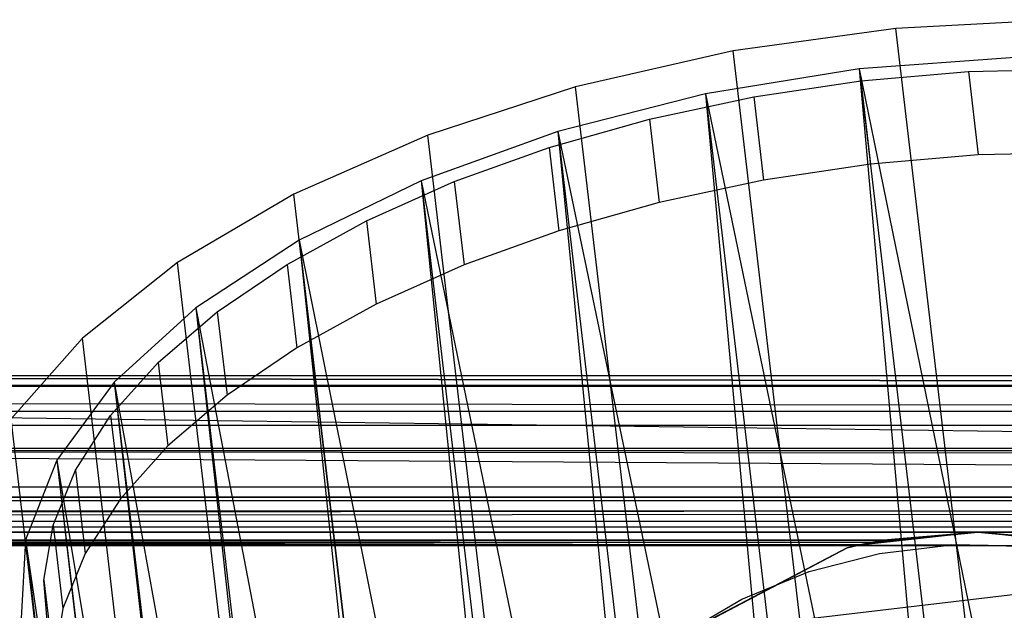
# Model space of a CAD drawing. Extents: x -23.4 to 23.6, y 0.3 to 4.
# Tile 100 of 189: x -16.222 to -15.422, y 3.472 to 3.952. Entities that reach past the tile are written whole.
import ezdxf

# ---------------------------------------------------------------- set-up
doc = ezdxf.new("R2010")
doc.units = 0
doc.header["$MEASUREMENT"] = 0
doc.layers.get('0').update_dxf_attribs({"color": 13, "linetype": 'CONTINUOUS'})

# ---------------------------------------------------------------- blocks, each defined once
blk = doc.blocks.new('FOURTY_V_PM_STL')
at = {"color": 0}
for p, q in [((-15.37762, 3.95225, -2.17325), (-15.51018, 3.94522, -2.18794)), ((-15.37762, 3.95225, -2.17325), (-15.51018, 3.94522, -2.18794)), ((-15.51018, 3.94522, -2.18794), (-15.64237, 3.92684, -2.18303)), ((-15.51018, 3.94522, -2.18794), (-15.64237, 3.92684, -2.18303)), ((-15.17212, 1.06689, -3.86117), (-15.51018, 3.94522, -2.18794)), ((-15.17212, 1.06689, -3.86117), (-15.51018, 3.94522, -2.18794)), ((-15.64237, 3.92684, -2.18303), (-15.77039, 3.89764, -2.15866)), ((-15.64237, 3.92684, -2.18303), (-15.77039, 3.89764, -2.15866)), ((-15.30431, 1.04851, -3.85626), (-15.64237, 3.92684, -2.18303)), ((-15.30431, 1.04851, -3.85626), (-15.64237, 3.92684, -2.18303)), ((-15.41371, 3.92161, -2.12783), (-15.53997, 3.91235, -2.13741)), ((-15.41371, 3.92161, -2.12783), (-15.53997, 3.91235, -2.13741)), ((-15.53997, 3.91235, -2.13741), (-15.66493, 3.8921, -2.12783)), ((-15.53997, 3.91235, -2.13741), (-15.66493, 3.8921, -2.12783)), ((-15.53997, 3.91235, -2.13741), (-15.32075, 2.83894, -2.76086)), ((-15.53997, 3.91235, -2.13741), (-15.32075, 2.83894, -2.76086)), ((-15.53997, 3.91235, -2.13741), (-15.41297, 2.83108, -2.76597)), ((-15.53997, 3.91235, -2.13741), (-15.41297, 2.83108, -2.76597)), ((-15.53997, 3.91235, -2.13741), (-15.44363, 2.82715, -2.7654)), ((-15.53997, 3.91235, -2.13741), (-15.44363, 2.82715, -2.7654)), ((-15.45138, 3.9101, -2.11564), (-15.36466, 3.9121, -2.10156)), ((-15.45138, 3.9101, -2.11564), (-15.36466, 3.9121, -2.10156)), ((-15.53882, 3.90257, -2.12036), (-15.45138, 3.9101, -2.11564)), ((-15.53882, 3.90257, -2.12036), (-15.45138, 3.9101, -2.11564)), ((-15.45138, 3.9101, -2.11564), (-15.44343, 3.84237, -2.15501)), ((-15.45138, 3.9101, -2.11564), (-15.44343, 3.84237, -2.15501)), ((-15.77039, 3.89764, -2.15866), (-15.89056, 3.85846, -2.11554)), ((-15.77039, 3.89764, -2.15866), (-15.89056, 3.85846, -2.11554)), ((-15.43233, 1.01931, -3.83189), (-15.77039, 3.89764, -2.15866)), ((-15.43233, 1.01931, -3.83189), (-15.77039, 3.89764, -2.15866)), ((-15.62562, 3.88963, -2.11564), (-15.53882, 3.90257, -2.12036)), ((-15.62562, 3.88963, -2.11564), (-15.53882, 3.90257, -2.12036)), ((-15.53882, 3.90257, -2.12036), (-15.53086, 3.83485, -2.15973)), ((-15.53882, 3.90257, -2.12036), (-15.53086, 3.83485, -2.15973)), ((-15.66493, 3.8921, -2.12783), (-15.78481, 3.86148, -2.09937)), ((-15.66493, 3.8921, -2.12783), (-15.78481, 3.86148, -2.09937)), ((-15.71044, 3.87148, -2.10156), (-15.62562, 3.88963, -2.11564)), ((-15.71044, 3.87148, -2.10156), (-15.62562, 3.88963, -2.11564)), ((-15.66493, 3.8921, -2.12783), (-15.44363, 2.82715, -2.7654)), ((-15.66493, 3.8921, -2.12783), (-15.44363, 2.82715, -2.7654)), ((-15.66493, 3.8921, -2.12783), (-15.53794, 2.81083, -2.75639)), ((-15.66493, 3.8921, -2.12783), (-15.53794, 2.81083, -2.75639)), ((-15.66493, 3.8921, -2.12783), (-15.56442, 2.80507, -2.75181)), ((-15.66493, 3.8921, -2.12783), (-15.56442, 2.80507, -2.75181)), ((-15.62562, 3.88963, -2.11564), (-15.61766, 3.82191, -2.15501)), ((-15.62562, 3.88963, -2.11564), (-15.61766, 3.82191, -2.15501)), ((-15.792, 3.8484, -2.07832), (-15.71044, 3.87148, -2.10156)), ((-15.792, 3.8484, -2.07832), (-15.71044, 3.87148, -2.10156)), ((-15.71044, 3.87148, -2.10156), (-15.70249, 3.80376, -2.14093)), ((-15.71044, 3.87148, -2.10156), (-15.70249, 3.80376, -2.14093)), ((-15.89056, 3.85846, -2.11554), (-15.99943, 3.81042, -2.0549)), ((-15.89056, 3.85846, -2.11554), (-15.99943, 3.81042, -2.0549)), ((-15.78481, 3.86148, -2.09937), (-15.89596, 3.82141, -2.0529)), ((-15.78481, 3.86148, -2.09937), (-15.89596, 3.82141, -2.0529)), ((-15.5525, 0.98012, -3.78877), (-15.89056, 3.85846, -2.11554)), ((-15.5525, 0.98012, -3.78877), (-15.89056, 3.85846, -2.11554)), ((-15.78481, 3.86148, -2.09937), (-15.56442, 2.80507, -2.75181)), ((-15.78481, 3.86148, -2.09937), (-15.56442, 2.80507, -2.75181)), ((-15.78481, 3.86148, -2.09937), (-15.65782, 2.78021, -2.72793)), ((-15.78481, 3.86148, -2.09937), (-15.65782, 2.78021, -2.72793)), ((-15.78481, 3.86148, -2.09937), (-15.67962, 2.77332, -2.72049)), ((-15.78481, 3.86148, -2.09937), (-15.67962, 2.77332, -2.72049)), ((-15.86902, 3.82073, -2.0463), (-15.792, 3.8484, -2.07832)), ((-15.86902, 3.82073, -2.0463), (-15.792, 3.8484, -2.07832)), ((-15.792, 3.8484, -2.07832), (-15.78404, 3.78067, -2.11769)), ((-15.792, 3.8484, -2.07832), (-15.78404, 3.78067, -2.11769)), ((-15.44343, 3.84237, -2.15501), (-15.53086, 3.83485, -2.15973)), ((-15.44343, 3.84237, -2.15501), (-15.53086, 3.83485, -2.15973)), ((-15.3567, 3.84437, -2.14093), (-15.44343, 3.84237, -2.15501)), ((-15.3567, 3.84437, -2.14093), (-15.44343, 3.84237, -2.15501)), ((-15.53086, 3.83485, -2.15973), (-15.61766, 3.82191, -2.15501)), ((-15.53086, 3.83485, -2.15973), (-15.61766, 3.82191, -2.15501)), ((-15.89596, 3.82141, -2.0529), (-15.995, 3.77312, -1.98984)), ((-15.89596, 3.82141, -2.0529), (-15.995, 3.77312, -1.98984)), ((-15.94033, 3.78892, -2.00597), (-15.86902, 3.82073, -2.0463)), ((-15.94033, 3.78892, -2.00597), (-15.86902, 3.82073, -2.0463)), ((-15.89596, 3.82141, -2.0529), (-15.67962, 2.77332, -2.72049)), ((-15.89596, 3.82141, -2.0529), (-15.67962, 2.77332, -2.72049)), ((-15.89596, 3.82141, -2.0529), (-15.76897, 2.74015, -2.68146)), ((-15.89596, 3.82141, -2.0529), (-15.76897, 2.74015, -2.68146)), ((-15.89596, 3.82141, -2.0529), (-15.78593, 2.73284, -2.67232)), ((-15.89596, 3.82141, -2.0529), (-15.78593, 2.73284, -2.67232)), ((-15.86902, 3.82073, -2.0463), (-15.86107, 3.75301, -2.08567)), ((-15.86902, 3.82073, -2.0463), (-15.86107, 3.75301, -2.08567)), ((-15.61766, 3.82191, -2.15501), (-15.70249, 3.80376, -2.14093)), ((-15.61766, 3.82191, -2.15501), (-15.70249, 3.80376, -2.14093)), ((-15.99943, 3.81042, -2.0549), (-16.09385, 3.75491, -1.97848)), ((-15.99943, 3.81042, -2.0549), (-16.09385, 3.75491, -1.97848)), ((-15.66137, 0.93209, -3.72813), (-15.99943, 3.81042, -2.0549)), ((-15.66137, 0.93209, -3.72813), (-15.99943, 3.81042, -2.0549)), ((-15.70249, 3.80376, -2.14093), (-15.78404, 3.78067, -2.11769)), ((-15.70249, 3.80376, -2.14093), (-15.78404, 3.78067, -2.11769)), ((-16.00483, 3.75343, -1.95796), (-15.94033, 3.78892, -2.00597)), ((-16.00483, 3.75343, -1.95796), (-15.94033, 3.78892, -2.00597)), ((-15.94033, 3.78892, -2.00597), (-15.93238, 3.72119, -2.04534)), ((-15.94033, 3.78892, -2.00597), (-15.93238, 3.72119, -2.04534)), ((-15.78404, 3.78067, -2.11769), (-15.86107, 3.75301, -2.08567)), ((-15.78404, 3.78067, -2.11769), (-15.86107, 3.75301, -2.08567)), ((-15.995, 3.77312, -1.98984), (-16.07893, 3.71807, -1.91209)), ((-15.995, 3.77312, -1.98984), (-16.07893, 3.71807, -1.91209)), ((-15.995, 3.77312, -1.98984), (-15.78593, 2.73284, -2.67232)), ((-15.995, 3.77312, -1.98984), (-15.78593, 2.73284, -2.67232)), ((-15.995, 3.77312, -1.98984), (-15.86801, 2.69185, -2.6184)), ((-15.995, 3.77312, -1.98984), (-15.86801, 2.69185, -2.6184)), ((-15.995, 3.77312, -1.98984), (-15.8803, 2.68477, -2.6087)), ((-15.995, 3.77312, -1.98984), (-15.8803, 2.68477, -2.6087)), ((-16.09385, 3.75491, -1.97848), (-16.17112, 3.69352, -1.8885)), ((-16.09385, 3.75491, -1.97848), (-16.17112, 3.69352, -1.8885)), ((-15.75579, 0.87658, -3.65171), (-16.09385, 3.75491, -1.97848)), ((-15.75579, 0.87658, -3.65171), (-16.09385, 3.75491, -1.97848)), ((-16.06153, 3.71483, -1.90301), (-16.00483, 3.75343, -1.95796)), ((-16.06153, 3.71483, -1.90301), (-16.00483, 3.75343, -1.95796)), ((-16.00483, 3.75343, -1.95796), (-15.99687, 3.68571, -1.99733)), ((-16.00483, 3.75343, -1.95796), (-15.99687, 3.68571, -1.99733)), ((-15.86107, 3.75301, -2.08567), (-15.93238, 3.72119, -2.04534)), ((-15.86107, 3.75301, -2.08567), (-15.93238, 3.72119, -2.04534)), ((-15.93238, 3.72119, -2.04534), (-15.99687, 3.68571, -1.99733)), ((-15.93238, 3.72119, -2.04534), (-15.99687, 3.68571, -1.99733)), ((-16.07893, 3.71807, -1.91209), (-16.14519, 3.65793, -1.82203)), ((-16.07893, 3.71807, -1.91209), (-16.14519, 3.65793, -1.82203)), ((-16.10955, 3.67371, -1.84197), (-16.06153, 3.71483, -1.90301)), ((-16.10955, 3.67371, -1.84197), (-16.06153, 3.71483, -1.90301)), ((-16.07893, 3.71807, -1.91209), (-15.8803, 2.68477, -2.6087)), ((-16.07893, 3.71807, -1.91209), (-15.8803, 2.68477, -2.6087)), ((-16.07893, 3.71807, -1.91209), (-15.95193, 2.6368, -2.54065)), ((-16.07893, 3.71807, -1.91209), (-15.95193, 2.6368, -2.54065)), ((-16.07893, 3.71807, -1.91209), (-15.95999, 2.63051, -2.53146)), ((-16.07893, 3.71807, -1.91209), (-15.95999, 2.63051, -2.53146)), ((-16.06153, 3.71483, -1.90301), (-16.05357, 3.64711, -1.94238)), ((-16.06153, 3.71483, -1.90301), (-16.05357, 3.64711, -1.94238)), ((-16.17112, 3.69352, -1.8885), (-16.22901, 3.62802, -1.78752)), ((-16.17112, 3.69352, -1.8885), (-16.22901, 3.62802, -1.78752)), ((-15.83306, 0.81519, -3.56172), (-16.17112, 3.69352, -1.8885)), ((-15.83306, 0.81519, -3.56172), (-16.17112, 3.69352, -1.8885)), ((-15.99687, 3.68571, -1.99733), (-16.05357, 3.64711, -1.94238)), ((-15.99687, 3.68571, -1.99733), (-16.05357, 3.64711, -1.94238)), ((-16.14815, 3.63069, -1.77577), (-16.10955, 3.67371, -1.84197)), ((-16.14815, 3.63069, -1.77577), (-16.10955, 3.67371, -1.84197)), ((-16.10955, 3.67371, -1.84197), (-16.10159, 3.60598, -1.88134)), ((-16.10955, 3.67371, -1.84197), (-16.10159, 3.60598, -1.88134)), ((23.13893, 3.66285, -0.66929), (-23.16028, 3.66285, -0.66929)), ((23.13893, 3.66285, -0.66929), (-23.16028, 3.66285, -0.66929)), ((-17.20032, 3.66283, -0.09632), (-13.90044, 3.65536, -0.06076)), ((-17.20032, 3.66283, -0.09632), (-13.90044, 3.65536, -0.06076)), ((-13.90044, 3.65536, -0.06076), (-17.19348, 3.66285, -0.09843)), ((17.17213, 3.66285, -0.09843), (-17.19348, 3.66285, -0.09843)), ((-13.90044, 3.65536, -0.06076), (-17.19348, 3.66285, -0.09843)), ((17.17213, 3.66285, -0.09843), (-17.19348, 3.66285, -0.09843)), ((-16.14519, 3.65793, -1.82203), (-16.19176, 3.59453, -1.72238)), ((-16.14519, 3.65793, -1.82203), (-16.19176, 3.59453, -1.72238)), ((-16.14519, 3.65793, -1.82203), (-15.95999, 2.63051, -2.53146)), ((-16.14519, 3.65793, -1.82203), (-15.95999, 2.63051, -2.53146)), ((-16.14519, 3.65793, -1.82203), (-16.01819, 2.57666, -2.45059)), ((-16.14519, 3.65793, -1.82203), (-16.01819, 2.57666, -2.45059)), ((-16.14519, 3.65793, -1.82203), (-16.02272, 2.57162, -2.44283)), ((-16.14519, 3.65793, -1.82203), (-16.02272, 2.57162, -2.44283)), ((-23.16028, 3.65536, -0.06076), (-13.90044, 3.65536, -0.06076)), ((-23.16028, 3.65536, -0.06076), (-13.90044, 3.65536, -0.06076)), ((23.13893, 3.65433, -0.71698), (-23.16028, 3.65433, -0.71698)), ((23.13893, 3.65433, -0.71698), (-23.16028, 3.65433, -0.71698)), ((11.57145, 3.60379, -0.10827), (-17.15347, 3.64128, -0.10804)), ((-17.15347, 3.64128, -0.10804), (-11.45427, 3.56442, -0.10827)), ((-17.15347, 3.64128, -0.10804), (-11.45427, 3.56442, -0.10827)), ((11.57145, 3.60379, -0.10827), (-17.15347, 3.64128, -0.10804)), ((11.57145, 3.60379, -0.10827), (-17.14717, 3.64128, -0.11927)), ((11.57145, 3.60379, -0.10827), (-17.14717, 3.64128, -0.11927)), ((-16.05357, 3.64711, -1.94238), (-16.10159, 3.60598, -1.88134)), ((-16.05357, 3.64711, -1.94238), (-16.10159, 3.60598, -1.88134)), ((23.13893, 3.63402, -0.02883), (-23.16028, 3.63402, -0.02883)), ((23.13893, 3.63402, -0.02883), (-23.16028, 3.63402, -0.02883)), ((-15.89095, 0.74969, -3.46075), (-16.22901, 3.62802, -1.78752)), ((-15.89095, 0.74969, -3.46075), (-16.22901, 3.62802, -1.78752)), ((-16.17675, 3.58644, -1.70543), (-16.14815, 3.63069, -1.77577)), ((-16.17675, 3.58644, -1.70543), (-16.14815, 3.63069, -1.77577)), ((-16.14815, 3.63069, -1.77577), (-16.1402, 3.56296, -1.81514)), ((-16.14815, 3.63069, -1.77577), (-16.1402, 3.56296, -1.81514)), ((23.13893, 3.62249, -0.76673), (-23.16028, 3.62249, -0.76673)), ((23.13893, 3.62249, -0.76673), (-23.16028, 3.62249, -0.76673)), ((23.13893, 3.60209, -0.00749), (-23.16028, 3.60209, -0.00749)), ((23.13893, 3.60209, -0.00749), (-23.16028, 3.60209, -0.00749)), ((17.15473, 3.60377, -0.20669), (-17.16871, 3.60379, -0.20669)), ((17.15473, 3.60377, -0.20669), (-17.16871, 3.60379, -0.20669)), ((-11.45427, 3.56442, -0.10827), (-17.16233, 3.60198, -0.0983)), ((-11.45427, 3.56442, -0.10827), (-17.16233, 3.60198, -0.0983)), ((17.14628, 3.56442, -0.09529), (-17.16233, 3.60198, -0.0983)), ((17.14628, 3.56442, -0.09529), (-17.16233, 3.60198, -0.0983)), ((-11.45427, 3.56442, -0.10827), (-17.15347, 3.60191, -0.10804)), ((-11.45427, 3.56442, -0.10827), (-17.15347, 3.60191, -0.10804)), ((11.57145, 3.60379, -0.10827), (-17.14116, 3.60379, -0.14509)), ((11.57145, 3.60379, -0.10827), (-17.14116, 3.60379, -0.14509)), ((-16.10159, 3.60598, -1.88134), (-16.1402, 3.56296, -1.81514)), ((-16.10159, 3.60598, -1.88134), (-16.1402, 3.56296, -1.81514)), ((-16.19176, 3.59453, -1.72238), (-16.21725, 3.5298, -1.61618)), ((-16.19176, 3.59453, -1.72238), (-16.21725, 3.5298, -1.61618)), ((-16.19176, 3.59453, -1.72238), (-16.02272, 2.57162, -2.44283)), ((-16.19176, 3.59453, -1.72238), (-16.02272, 2.57162, -2.44283)), ((-16.19176, 3.59453, -1.72238), (-16.06477, 2.51326, -2.35094)), ((-16.19176, 3.59453, -1.72238), (-16.06477, 2.51326, -2.35094)), ((-16.19176, 3.59453, -1.72238), (-16.0667, 2.50978, -2.34534)), ((-16.19176, 3.59453, -1.72238), (-16.0667, 2.50978, -2.34534)), ((-16.19491, 3.54164, -1.63203), (-16.17675, 3.58644, -1.70543)), ((-16.19491, 3.54164, -1.63203), (-16.17675, 3.58644, -1.70543)), ((-16.17675, 3.58644, -1.70543), (-16.1688, 3.51871, -1.7448)), ((-16.17675, 3.58644, -1.70543), (-16.1688, 3.51871, -1.7448)), ((-23.16028, 3.57275, -0.79857), (13.87909, 3.57275, -0.79857)), ((-23.16028, 3.57275, -0.79857), (13.87909, 3.57275, -0.79857)), ((23.13893, 3.56442, -0.70079), (-23.16028, 3.56442, -0.70079)), ((23.13893, 3.56442, -0.70079), (-23.16028, 3.56442, -0.70079)), ((23.13893, 3.56442, -0.66929), (-23.16028, 3.56442, -0.66929)), ((23.13893, 3.56442, -0.66929), (-23.16028, 3.56442, -0.66929)), ((-4.6406, 3.56442, -0.62992), (-23.16028, 3.54474, -0.62992)), ((-4.6406, 3.56442, -0.62992), (-23.16028, 3.56442, -0.62992)), ((4.61925, 3.56442, -0.62992), (-23.16028, 3.54474, -0.62992)), ((4.61925, 3.56442, -0.62992), (-23.16028, 3.54474, -0.62992)), ((-4.6406, 3.56442, -0.62992), (-23.16028, 3.54474, -0.62992)), ((23.13893, 3.56442, 0), (-23.16028, 3.56442, 0)), ((23.13893, 3.56442, 0), (-23.16028, 3.56442, 0)), ((-4.6406, 3.56442, -0.62992), (-23.16028, 3.56442, -0.62992)), ((23.13893, 3.56143, -0.71585), (-23.16028, 3.56143, -0.71585)), ((23.13893, 3.56143, -0.71585), (-23.16028, 3.56143, -0.71585)), ((-17.16261, 3.56442, -0.20669), (17.13365, 3.56442, -0.20669)), ((-17.16261, 3.56442, -0.20669), (17.13365, 3.56442, -0.20669)), ((17.14628, 3.56442, -0.09529), (-17.16233, 3.5645, -0.09831)), ((17.14628, 3.56442, -0.09529), (-17.16233, 3.5645, -0.09831)), ((-11.45427, 3.56442, -0.10827), (-17.15347, 3.56442, -0.10818)), ((-11.45427, 3.56442, -0.10827), (-17.15347, 3.56442, -0.10818)), ((-16.1402, 3.56296, -1.81514), (-16.1688, 3.51871, -1.7448)), ((-16.1402, 3.56296, -1.81514), (-16.1688, 3.51871, -1.7448)), ((23.13893, 3.55289, -0.72863), (-23.16028, 3.55289, -0.72863)), ((23.13893, 3.55289, -0.72863), (-23.16028, 3.55289, -0.72863)), ((23.13893, 3.54474, -0.66929), (-23.16028, 3.54474, -0.66929)), ((23.13893, 3.54474, -0.66929), (-23.16028, 3.54474, -0.66929)), ((23.13893, 3.54474, -0.62992), (-23.16028, 3.54474, -0.62992)), ((23.13893, 3.54474, -0.62992), (-23.16028, 3.54474, -0.62992)), ((23.13893, 3.54012, -0.73716), (-23.16028, 3.54012, -0.73716)), ((23.13893, 3.54012, -0.73716), (-23.16028, 3.54012, -0.73716)), ((-18.98699, 3.536, -0.66725), (-15.44369, 3.536, -0.66725)), ((-18.98699, 3.536, -0.66725), (-15.44369, 3.536, -0.66725)), ((-15.44368, 3.536, -0.63197), (-18.98699, 3.536, -0.63197)), ((-15.44368, 3.536, -0.63197), (-18.98699, 3.536, -0.63197)), ((-16.20233, 3.49698, -1.55671), (-16.19491, 3.54164, -1.63203)), ((-16.20233, 3.49698, -1.55671), (-16.19491, 3.54164, -1.63203)), ((-16.19491, 3.54164, -1.63203), (-16.18695, 3.47391, -1.6714)), ((-16.19491, 3.54164, -1.63203), (-16.18695, 3.47391, -1.6714)), ((-15.44368, 3.536, -0.64961), (-15.54162, 3.52505, -0.64961)), ((-15.44368, 3.536, -0.64961), (-15.54162, 3.52505, -0.64961)), ((-15.53095, 3.52733, -0.64347), (-15.44368, 3.536, -0.64961)), ((-15.53095, 3.52733, -0.65574), (-15.44368, 3.536, -0.64961)), ((-15.53095, 3.52733, -0.64347), (-15.44368, 3.536, -0.64961)), ((-15.44369, 3.536, -0.66725), (-15.53095, 3.52733, -0.65574)), ((-15.44369, 3.536, -0.66725), (-15.53095, 3.52733, -0.65574)), ((-15.53095, 3.52733, -0.65574), (-15.44368, 3.536, -0.64961)), ((-15.44369, 3.536, -0.66725), (-15.52023, 3.52935, -0.66188)), ((-15.52023, 3.52935, -0.63733), (-15.44368, 3.536, -0.63197)), ((-15.44368, 3.536, -0.64961), (-15.52023, 3.52935, -0.63733)), ((-15.52023, 3.52935, -0.63733), (-15.44368, 3.536, -0.63197)), ((-15.44368, 3.536, -0.64961), (-15.52023, 3.52935, -0.63733)), ((-15.44369, 3.536, -0.66725), (-15.52023, 3.52935, -0.66188)), ((-15.44369, 3.536, -0.66725), (23.13893, 3.5362, -0.66734)), ((-15.44369, 3.536, -0.66725), (23.13893, 3.5362, -0.66734)), ((-15.36726, 3.52935, -0.66188), (-15.44369, 3.536, -0.66725)), ((-15.44369, 3.536, -0.66725), (18.89582, 3.52935, -0.66188)), ((-15.44369, 3.536, -0.66725), (18.89582, 3.52935, -0.66188)), ((-15.44369, 3.536, -0.66725), (-15.44368, 3.536, -0.64961)), ((-15.44369, 3.536, -0.66725), (-15.44368, 3.536, -0.64961)), ((-15.36726, 3.52935, -0.66188), (-15.44369, 3.536, -0.66725)), ((23.13893, 3.5362, -0.63187), (-15.44368, 3.536, -0.63197)), ((23.13893, 3.5362, -0.63187), (-15.44368, 3.536, -0.63197)), ((-15.36726, 3.52935, -0.63733), (-15.44368, 3.536, -0.64961)), ((-15.44368, 3.536, -0.64961), (-15.35718, 3.52746, -0.64017)), ((-15.36726, 3.52935, -0.63733), (-15.44368, 3.536, -0.64961)), ((-15.44368, 3.536, -0.63197), (-15.36726, 3.52935, -0.63733)), ((-15.44368, 3.536, -0.63197), (-15.44368, 3.536, -0.64961)), ((-15.44368, 3.536, -0.63197), (-15.44368, 3.536, -0.64961)), ((-15.36726, 3.52935, -0.66188), (-15.44368, 3.536, -0.64961)), ((-15.36726, 3.52935, -0.66188), (-15.44368, 3.536, -0.64961)), ((-15.35656, 3.52734, -0.65542), (-15.44368, 3.536, -0.64961)), ((-15.34592, 3.52507, -0.64897), (-15.44368, 3.536, -0.64961)), ((-15.35656, 3.52734, -0.65542), (-15.44368, 3.536, -0.64961)), ((-15.34592, 3.52507, -0.64897), (-15.44368, 3.536, -0.64961)), ((-15.34653, 3.5252, -0.64719), (-15.44368, 3.536, -0.64961)), ((-15.34653, 3.5252, -0.64719), (-15.44368, 3.536, -0.64961)), ((-15.44368, 3.536, -0.64961), (-15.35718, 3.52746, -0.64017)), ((-15.44368, 3.536, -0.63197), (-15.36726, 3.52935, -0.63733)), ((18.89582, 3.52935, -0.63733), (-15.44368, 3.536, -0.63197)), ((-15.44368, 3.536, -0.63197), (-15.36726, 3.52935, -0.63733)), ((18.89582, 3.52935, -0.63733), (-15.44368, 3.536, -0.63197)), ((-15.44368, 3.536, -0.63197), (-15.36726, 3.52935, -0.63733)), ((-18.91056, 3.52935, -0.66188), (-15.52023, 3.52935, -0.66188)), ((-18.91056, 3.52935, -0.66188), (-15.52023, 3.52935, -0.66188)), ((-15.53941, 3.52555, -0.64523), (-18.91056, 3.52935, -0.63733)), ((-15.5303, 3.52746, -0.64017), (-18.91056, 3.52935, -0.63733)), ((-15.53941, 3.52555, -0.64523), (-18.91056, 3.52935, -0.63733)), ((-15.5303, 3.52746, -0.64017), (-18.91056, 3.52935, -0.63733)), ((-15.52023, 3.52935, -0.63733), (-18.91056, 3.52935, -0.63733)), ((-15.52023, 3.52935, -0.63733), (-18.91056, 3.52935, -0.63733)), ((-18.9005, 3.52746, -0.65904), (-15.52023, 3.52935, -0.66188)), ((-18.9005, 3.52746, -0.65904), (-15.52023, 3.52935, -0.66188)), ((-15.52023, 3.52935, -0.66188), (-18.89139, 3.52555, -0.65399)), ((-15.52023, 3.52935, -0.66188), (-18.89139, 3.52555, -0.65399)), ((-16.21725, 3.5298, -1.61618), (-16.22086, 3.4657, -1.50664)), ((-16.21725, 3.5298, -1.61618), (-16.22086, 3.4657, -1.50664)), ((-16.21725, 3.5298, -1.61618), (-16.0667, 2.50978, -2.34534)), ((-16.21725, 3.5298, -1.61618), (-16.0667, 2.50978, -2.34534)), ((-16.21725, 3.5298, -1.61618), (-16.09025, 2.44853, -2.24474)), ((-16.21725, 3.5298, -1.61618), (-16.09025, 2.44853, -2.24474)), ((-16.21725, 3.5298, -1.61618), (-16.09064, 2.44678, -2.2418)), ((-16.21725, 3.5298, -1.61618), (-16.09064, 2.44678, -2.2418)), ((-15.52023, 3.52935, -0.63733), (-15.53095, 3.52733, -0.64347)), ((-15.52023, 3.52935, -0.63733), (-15.53095, 3.52733, -0.64347)), ((-15.52023, 3.52935, -0.66188), (-15.53095, 3.52733, -0.65574)), ((-15.52023, 3.52935, -0.66188), (-15.53095, 3.52733, -0.65574)), ((-15.52023, 3.52935, -0.66188), (-15.53031, 3.52746, -0.65904)), ((-15.52023, 3.52935, -0.66188), (-15.53031, 3.52746, -0.65904)), ((-15.5303, 3.52746, -0.64017), (-15.52023, 3.52935, -0.63733)), ((-15.5303, 3.52746, -0.64017), (-15.52023, 3.52935, -0.63733)), ((-15.53941, 3.52555, -0.64523), (-18.90049, 3.52746, -0.64017)), ((-15.53941, 3.52555, -0.64523), (-18.90049, 3.52746, -0.64017)), ((-15.53031, 3.52746, -0.65904), (-18.89139, 3.52555, -0.65399)), ((-15.53031, 3.52746, -0.65904), (-18.89139, 3.52555, -0.65399)), ((-15.54144, 3.52509, -0.64836), (-18.89139, 3.52555, -0.64523)), ((-18.89139, 3.52555, -0.64523), (-15.54162, 3.52505, -0.64961)), ((-18.89139, 3.52555, -0.64523), (-15.54162, 3.52505, -0.64961)), ((-18.89139, 3.52555, -0.64523), (-15.54144, 3.5251, -0.65087)), ((-15.53941, 3.52555, -0.65399), (-18.89139, 3.52555, -0.64523)), ((-15.53941, 3.52555, -0.65399), (-18.89139, 3.52555, -0.64523)), ((-15.54095, 3.5252, -0.65203), (-18.89139, 3.52555, -0.64523)), ((-15.54095, 3.5252, -0.65203), (-18.89139, 3.52555, -0.64523)), ((-18.89139, 3.52555, -0.64523), (-15.54144, 3.5251, -0.65087)), ((-15.53941, 3.52555, -0.65399), (-18.89139, 3.52555, -0.65399)), ((-15.53941, 3.52555, -0.65399), (-18.89139, 3.52555, -0.65399)), ((-15.54063, 3.52528, -0.64666), (-18.89139, 3.52555, -0.64523)), ((-15.54144, 3.52509, -0.64836), (-18.89139, 3.52555, -0.64523)), ((-15.54063, 3.52528, -0.64666), (-18.89139, 3.52555, -0.64523)), ((-15.53941, 3.52555, -0.64523), (-18.89139, 3.52555, -0.64523)), ((-15.53941, 3.52555, -0.64523), (-18.89139, 3.52555, -0.64523)), ((-15.53941, 3.52555, -0.65399), (-18.89004, 3.52525, -0.65236)), ((-15.53941, 3.52555, -0.65399), (-18.89004, 3.52525, -0.65236)), ((-15.53941, 3.52555, -0.65399), (-18.88984, 3.5252, -0.64719)), ((-15.53941, 3.52555, -0.65399), (-18.88984, 3.5252, -0.64719)), ((-18.88925, 3.52507, -0.65039), (-15.53941, 3.52555, -0.65399)), ((-18.88925, 3.52507, -0.65039), (-15.53941, 3.52555, -0.65399)), ((-15.53941, 3.52555, -0.65399), (-18.88923, 3.52507, -0.64897)), ((-15.53941, 3.52555, -0.65399), (-18.88923, 3.52507, -0.64897)), ((-18.88918, 3.52505, -0.80709), (-15.54162, 3.52505, -0.80709)), ((-15.54162, 3.52505, -0.74016), (-18.88918, 3.52505, -0.74016)), ((-15.54162, 3.52505, -0.74016), (-18.88918, 3.52505, -0.74016)), ((-18.88918, 3.52505, -0.80709), (-15.54162, 3.52505, -0.80709)), ((-15.73745, 3.42462, -0.74016), (-15.54974, 3.52313, -0.74016)), ((-15.73745, 3.42462, -0.74016), (-15.54974, 3.52313, -0.74016)), ((-15.54974, 3.52313, -0.80709), (-15.68648, 3.45174, -0.80709)), ((-15.54974, 3.52313, -0.80709), (-15.68648, 3.45174, -0.80709)), ((-15.54162, 3.52505, -0.80709), (-15.54974, 3.52313, -0.80709)), ((-15.54974, 3.52313, -0.74016), (-15.54162, 3.52505, -0.74016)), ((-15.54162, 3.52505, -0.80709), (-15.54974, 3.52313, -0.80709)), ((-15.54974, 3.52313, -0.74016), (-15.54162, 3.52505, -0.74016)), ((-15.54974, 3.52313, -0.80709), (-15.54974, 3.52313, -0.74016)), ((-15.54974, 3.52313, -0.80709), (-15.54974, 3.52313, -0.74016)), ((-15.53095, 3.52733, -0.65574), (-15.54162, 3.52505, -0.64961)), ((-15.53095, 3.52733, -0.64347), (-15.54162, 3.52505, -0.64961)), ((-15.46479, 3.52565, -0.80709), (-15.54162, 3.52505, -0.80709)), ((-15.46479, 3.52565, -0.80709), (-15.54162, 3.52505, -0.80709)), ((-15.54144, 3.5251, -0.65087), (-15.54162, 3.52505, -0.64961)), ((-15.54162, 3.52505, -0.64961), (-15.54144, 3.52509, -0.64836)), ((-15.54162, 3.52505, -0.74016), (-15.34587, 3.52505, -0.74016)), ((-15.54162, 3.52505, -0.80709), (-15.54162, 3.52505, -0.74016)), ((-15.54162, 3.52505, -0.80709), (-15.54162, 3.52505, -0.74016)), ((-15.54162, 3.52505, -0.74016), (-15.34587, 3.52505, -0.74016)), ((-15.54144, 3.52509, -0.64836), (-15.54063, 3.52528, -0.64666)), ((-15.54095, 3.5252, -0.65203), (-15.54144, 3.5251, -0.65087)), ((-15.53095, 3.52733, -0.65574), (-15.54095, 3.5252, -0.65203)), ((-15.53941, 3.52555, -0.65399), (-15.54095, 3.5252, -0.65203)), ((-15.53941, 3.52555, -0.65399), (-15.54095, 3.5252, -0.65203)), ((-15.54063, 3.52528, -0.64666), (-15.53941, 3.52555, -0.64523)), ((-15.53031, 3.52746, -0.65904), (-15.53941, 3.52555, -0.65399)), ((-15.53941, 3.52555, -0.64523), (-15.5303, 3.52746, -0.64017)), ((-15.53031, 3.52746, -0.65904), (-15.53941, 3.52555, -0.65399)), ((-15.53941, 3.52555, -0.64523), (-15.5303, 3.52746, -0.64017)), ((-15.53941, 3.52555, -0.64523), (-15.53095, 3.52733, -0.64347)), ((-15.53031, 3.52746, -0.65904), (-15.53095, 3.52733, -0.65574)), ((-15.5303, 3.52746, -0.64017), (-15.53095, 3.52733, -0.64347)), ((-15.5303, 3.52746, -0.64017), (-15.53095, 3.52733, -0.64347)), ((-15.53031, 3.52746, -0.65904), (-15.53095, 3.52733, -0.65574)), ((-15.5235, 3.51875, -0.80709), (-15.46479, 3.52565, -0.80709)), ((-15.5235, 3.51875, -0.80709), (-15.46479, 3.52565, -0.80709)), ((-15.5235, 3.51875, -0.74803), (-15.46479, 3.52565, -0.74803)), ((-15.5235, 3.51875, -0.74803), (-15.46479, 3.52565, -0.74803)), ((-15.4057, 3.52449, -0.80709), (-15.46479, 3.52565, -0.80709)), ((-15.4057, 3.52449, -0.80709), (-15.46479, 3.52565, -0.80709)), ((-15.4057, 3.52449, -0.80709), (-15.46479, 3.52565, -0.80709)), ((-15.4057, 3.52449, -0.80709), (-15.46479, 3.52565, -0.80709)), ((-15.46479, 3.52565, -0.80709), (-15.46479, 3.52565, -0.74803)), ((-15.46479, 3.52565, -0.74803), (-15.4057, 3.52449, -0.74803)), ((-15.46479, 3.52565, -0.80709), (-15.46479, 3.52565, -0.74803)), ((-15.46479, 3.52565, -0.74803), (-15.4057, 3.52449, -0.74803)), ((-16.1688, 3.51871, -1.7448), (-16.18695, 3.47391, -1.6714)), ((-16.1688, 3.51871, -1.7448), (-16.18695, 3.47391, -1.6714)), ((-15.58071, 3.50393, -0.80709), (-15.5235, 3.51875, -0.80709)), ((-15.58071, 3.50393, -0.80709), (-15.5235, 3.51875, -0.80709)), ((-15.58071, 3.50393, -0.74803), (-15.5235, 3.51875, -0.74803)), ((-15.58071, 3.50393, -0.74803), (-15.5235, 3.51875, -0.74803)), ((-15.5235, 3.51875, -0.80709), (-15.5235, 3.51875, -0.74803)), ((-15.5235, 3.51875, -0.80709), (-15.5235, 3.51875, -0.74803)), ((-15.20723, 3.50943, -1.37708), (-15.77029, 3.4433, -1.37708)), ((-15.20723, 3.50943, -1.37708), (-15.77029, 3.4433, -1.37708)), ((-15.63538, 3.48145, -0.80709), (-15.58071, 3.50393, -0.80709)), ((-15.63538, 3.48145, -0.80709), (-15.58071, 3.50393, -0.80709)), ((-15.63538, 3.48145, -0.74803), (-15.58071, 3.50393, -0.74803)), ((-15.63538, 3.48145, -0.74803), (-15.58071, 3.50393, -0.74803)), ((-15.58071, 3.50393, -0.80709), (-15.58071, 3.50393, -0.74803)), ((-15.58071, 3.50393, -0.80709), (-15.58071, 3.50393, -0.74803)), ((-16.19892, 3.45314, -1.48061), (-16.20233, 3.49698, -1.55671)), ((-16.20233, 3.49698, -1.55671), (-16.19438, 3.42925, -1.59608)), ((-16.20233, 3.49698, -1.55671), (-16.19438, 3.42925, -1.59608)), ((-16.19892, 3.45314, -1.48061), (-16.20233, 3.49698, -1.55671)), ((-15.68648, 3.45174, -0.80709), (-15.63538, 3.48145, -0.80709)), ((-15.68648, 3.45174, -0.80709), (-15.63538, 3.48145, -0.80709)), ((-15.68648, 3.45174, -0.74803), (-15.63538, 3.48145, -0.74803)), ((-15.68648, 3.45174, -0.74803), (-15.63538, 3.48145, -0.74803)), ((-15.63538, 3.48145, -0.80709), (-15.63538, 3.48145, -0.74803)), ((-15.63538, 3.48145, -0.80709), (-15.63538, 3.48145, -0.74803)), ((-16.18695, 3.47391, -1.6714), (-16.19438, 3.42925, -1.59608)), ((-16.18695, 3.47391, -1.6714), (-16.19438, 3.42925, -1.59608))]:
    blk.add_line(p, q, dxfattribs=at)

msp = doc.modelspace()

# ---------------------------------------------------------------- block references
at = {"color": 0}
msp.add_blockref('FOURTY_V_PM_STL', (0, 0), dxfattribs=at)

doc.saveas('drawing.dxf')
